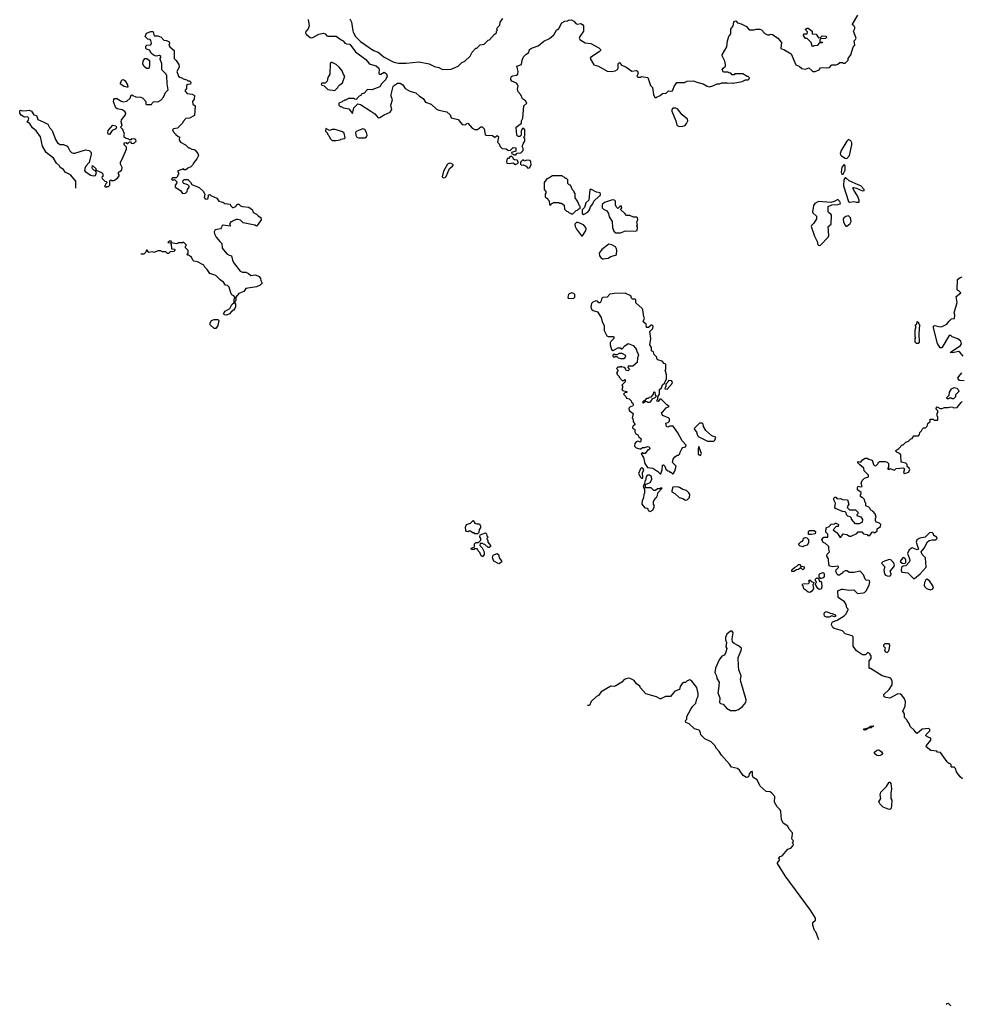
# Model space of a CAD drawing. Extents: x 1861455 to 2058065, y 200073 to 437907.
# Tile 2 of 256: x 1932978 to 1943665, y 236258 to 247434. Entities that reach past the tile are written whole.
import ezdxf

# ---------------------------------------------------------------- set-up
doc = ezdxf.new("R2010")
doc.units = 0

msp = doc.modelspace()

# ---------------------------------------------------------------- linework, layer by layer
at = {"layer": '0CON05XD'}
for points in [[(1936724, 247445), (1936742, 247405), (1936757, 247307), (1936761, 247291), (1936789, 247245), (1936845, 247188), (1936995, 247086), (1937045, 247066), (1937115, 247008), (1937225, 246952), (1937278, 246942), (1937365, 246941), (1937506, 246956), (1937625, 246934), (1937685, 246903), (1937735, 246892), (1937775, 246869)], [(1937775, 246869), (1937875, 246874), (1937955, 246908), (1937995, 246947), (1938028, 246965), (1938089, 247021), (1938114, 247066), (1938155, 247110), (1938165, 247110), (1938205, 247150), (1938250, 247155), (1938295, 247200), (1938310, 247205), (1938365, 247270), (1938390, 247285), (1938390, 247305), (1938400, 247315), (1938390, 247325), (1938398, 247332), (1938400, 247345), (1938427, 247373), (1938430, 247405), (1938461, 247449)], [(1940035, 246790), (1940108, 246778), (1940138, 246688), (1940160, 246665), (1940170, 246585), (1940185, 246550), (1940205, 246550), (1940212, 246558), (1940248, 246572), (1940275, 246598), (1940315, 246600), (1940343, 246627), (1940375, 246622), (1940385, 246628), (1940396, 246644), (1940404, 246676), (1940435, 246720), (1940523, 246723), (1940554, 246736), (1940625, 246742), (1940664, 246724), (1940736, 246706), (1940779, 246679), (1940805, 246673), (1940846, 246684), (1940893, 246707), (1940922, 246708), (1940945, 246718), (1941005, 246718), (1941015, 246712), (1941065, 246718), (1941075, 246712), (1941177, 246733), (1941215, 246750), (1941245, 246750), (1941258, 246762), (1941260, 246775), (1941245, 246790), (1941235, 246790), (1941185, 246820), (1941095, 246820), (1941085, 246810), (1941065, 246810), (1941048, 246828), (1941025, 246830), (1941015, 246840), (1940965, 246840), (1940952, 246865), (1940960, 246885), (1940990, 246905), (1940990, 246925), (1940979, 246965), (1940954, 247015), (1940951, 247035), (1941002, 247125), (1941010, 247195), (1941027, 247243), (1941050, 247275), (1941050, 247325), (1941077, 247363), (1941083, 247407), (1941092, 247418), (1941105, 247420), (1941125, 247400), (1941167, 247387), (1941225, 247358), (1941258, 247318), (1941315, 247318), (1941335, 247328), (1941377, 247327), (1941395, 247320), (1941436, 247276), (1941465, 247262), (1941485, 247262), (1941495, 247268), (1941520, 247265), (1941583, 247225), (1941623, 247175), (1941615, 247110), (1941622, 247102), (1941650, 247095), (1941732, 247045), (1941785, 246920), (1941825, 246908), (1941855, 246880), (1941895, 246872), (1941935, 246888), (1941970, 246855), (1941985, 246848), (1942005, 246848), (1942050, 246865), (1942068, 246892), (1942135, 246888), (1942167, 246893), (1942195, 246920), (1942245, 246920), (1942265, 246930), (1942285, 246950), (1942315, 246950), (1942325, 246940), (1942345, 246940), (1942380, 246975), (1942380, 246995), (1942410, 247035), (1942438, 247122), (1942458, 247145), (1942450, 247195), (1942465, 247210), (1942470, 247225), (1942440, 247305), (1942458, 247335), (1942458, 247345), (1942445, 247370), (1942430, 247375), (1942430, 247385), (1942490, 247485)], [(1936252, 247435), (1936263, 247365), (1936251, 247329), (1936225, 247300), (1936220, 247285), (1936228, 247268), (1936275, 247232), (1936285, 247228), (1936305, 247232), (1936372, 247268), (1936425, 247281), (1936445, 247274), (1936462, 247252), (1936475, 247248), (1936569, 247249), (1936625, 247206), (1936649, 247195), (1936669, 247169), (1936685, 247161), (1936725, 247156), (1936790, 247070), (1936905, 246984), (1936941, 246941), (1936955, 246930), (1937025, 246910), (1937053, 246885), (1937058, 246875), (1937053, 246825), (1937062, 246815), (1937078, 246815), (1937115, 246839), (1937141, 246821), (1937149, 246795), (1937128, 246752), (1937083, 246707), (1937065, 246673), (1936975, 246638), (1936925, 246640), (1936888, 246602), (1936852, 246588), (1936848, 246572), (1936832, 246568), (1936795, 246530), (1936782, 246532), (1936775, 246540), (1936705, 246540), (1936698, 246532), (1936685, 246530), (1936678, 246522), (1936665, 246520), (1936658, 246512), (1936645, 246510), (1936638, 246502), (1936600, 246485), (1936600, 246465), (1936615, 246450), (1936625, 246450), (1936653, 246433), (1936715, 246422), (1936755, 246370), (1936770, 246435), (1936815, 246478), (1936845, 246470), (1936964, 246394), (1937008, 246365), (1937045, 246322), (1937065, 246323), (1937115, 246356), (1937182, 246385), (1937200, 246415), (1937191, 246465), (1937208, 246525), (1937193, 246565), (1937194, 246584), (1937218, 246675), (1937222, 246685), (1937265, 246714), (1937295, 246714), (1937326, 246696), (1937353, 246655), (1937405, 246621), (1937475, 246604), (1937515, 246567), (1937555, 246541), (1937585, 246499), (1937647, 246477), (1937709, 246419), (1937735, 246408), (1937825, 246387), (1937862, 246355), (1937875, 246320), (1937955, 246302), (1938000, 246245), (1938038, 246242), (1938053, 246257), (1938065, 246258), (1938112, 246202), (1938145, 246188), (1938172, 246188), (1938213, 246217), (1938227, 246217), (1938248, 246195), (1938262, 246132), (1938272, 246122), (1938345, 246120), (1938365, 246102), (1938377, 246103), (1938398, 246118), (1938410, 246105), (1938400, 246045), (1938420, 246025), (1938422, 246012), (1938428, 246008), (1938430, 245995), (1938453, 245973), (1938497, 245967), (1938525, 245950), (1938548, 245952), (1938578, 245982), (1938608, 245978), (1938608, 245942), (1938560, 245925), (1938562, 245912), (1938578, 245908), (1938585, 245900), (1938608, 245902), (1938625, 245920), (1938667, 245923), (1938692, 245948), (1938692, 245972), (1938682, 245995), (1938690, 246025), (1938710, 246055), (1938710, 246085), (1938700, 246095), (1938702, 246108), (1938710, 246115), (1938710, 246185), (1938698, 246198), (1938685, 246200), (1938668, 246172), (1938668, 246122), (1938655, 246110), (1938635, 246110), (1938620, 246125), (1938612, 246215), (1938672, 246258), (1938673, 246285), (1938688, 246315), (1938700, 246455), (1938733, 246485), (1938717, 246515), (1938683, 246535), (1938665, 246580), (1938636, 246616), (1938626, 246645), (1938634, 246684), (1938629, 246699), (1938615, 246713), (1938565, 246737), (1938553, 246755), (1938553, 246775), (1938561, 246789), (1938573, 246797), (1938615, 246803), (1938631, 246815), (1938635, 246845), (1938621, 246905), (1938674, 246925), (1938679, 246975), (1938697, 247013), (1938725, 247043), (1938757, 247063), (1938764, 247096), (1938785, 247111), (1938862, 247138), (1938925, 247190), (1938991, 247219), (1939038, 247262), (1939072, 247315), (1939098, 247335), (1939131, 247399), (1939163, 247417), (1939195, 247420), (1939205, 247430), (1939242, 247432), (1939265, 247418), (1939290, 247390), (1939305, 247384), (1939345, 247391), (1939365, 247380), (1939376, 247366), (1939377, 247305), (1939334, 247245), (1939329, 247225), (1939335, 247208), (1939395, 247172), (1939460, 247165), (1939550, 247115), (1939570, 247095), (1939570, 247085), (1939555, 247068), (1939456, 247004), (1939454, 246995), (1939495, 246923), (1939545, 246906), (1939645, 246851), (1939695, 246846), (1939736, 246854), (1939763, 246867), (1939770, 246885), (1939770, 246935), (1939785, 246947), (1939807, 246917), (1939858, 246898), (1939925, 246850), (1939975, 246858), (1939989, 246849), (1939998, 246825), (1939982, 246795), (1939993, 246783), (1940025, 246780), (1940035, 246790)], [(1941985, 247130), (1941972, 247132), (1941960, 247175), (1941915, 247220), (1941895, 247220), (1941872, 247255), (1941878, 247272), (1941917, 247273), (1941920, 247295), (1941900, 247315), (1941898, 247325), (1941915, 247338), (1941927, 247337), (1941970, 247305), (1941972, 247272), (1942018, 247268), (1942045, 247230), (1942068, 247232), (1942085, 247250), (1942127, 247247), (1942140, 247235), (1942125, 247222), (1942072, 247218), (1942060, 247205), (1942060, 247185), (1942085, 247180), (1942088, 247172), (1942055, 247170), (1942028, 247142), (1941993, 247137), (1941985, 247130)], [(1933616, 245522), (1933615, 245600), (1933555, 245672), (1933495, 245703), (1933473, 245733), (1933437, 245757), (1933428, 245775), (1933396, 245806), (1933363, 245863), (1933277, 245925), (1933238, 245998), (1933214, 246104), (1933163, 246173), (1933122, 246205), (1933089, 246259), (1933062, 246272), (1933077, 246293), (1933080, 246315), (1933065, 246330), (1933035, 246328), (1933025, 246332), (1932995, 246352), (1932980, 246375), (1932978, 246395), (1932983, 246407), (1933015, 246398), (1933057, 246403), (1933085, 246407), (1933110, 246395), (1933138, 246355), (1933170, 246345), (1933185, 246300), (1933252, 246272), (1933295, 246248), (1933315, 246212), (1933347, 246175), (1933382, 246075), (1933407, 246037), (1933435, 246018), (1933475, 246018), (1933515, 245998), (1933528, 245985), (1933547, 245945), (1933565, 245926), (1933585, 245919), (1933605, 245920), (1933725, 245958), (1933765, 245950), (1933778, 245938), (1933787, 245927), (1933787, 245907), (1933767, 245813), (1933729, 245771), (1933716, 245745), (1933712, 245722), (1933721, 245711), (1933785, 245671), (1933815, 245661), (1933838, 245665), (1933848, 245698), (1933838, 245718), (1933820, 245725), (1933805, 245740), (1933800, 245755), (1933805, 245780), (1933840, 245745), (1933842, 245732), (1933852, 245722), (1933905, 245700), (1933920, 245685), (1933920, 245655), (1933910, 245645), (1933912, 245632), (1933942, 245602), (1933958, 245598), (1933970, 245585), (1933952, 245568), (1933948, 245552), (1933940, 245545), (1933955, 245530), (1933965, 245540), (1933985, 245540), (1934000, 245555), (1934000, 245605), (1934012, 245618), (1934025, 245610), (1934045, 245610), (1934086, 245634), (1934105, 245660), (1934108, 245675), (1934100, 245685), (1934100, 245705), (1934115, 245710), (1934135, 245730), (1934142, 245755), (1934123, 245793), (1934122, 245815), (1934153, 245877), (1934190, 245965), (1934188, 245988), (1934162, 246015), (1934164, 246036), (1934185, 246040), (1934195, 246030), (1934205, 246030), (1934222, 246048), (1934235, 246050), (1934242, 246032), (1934265, 246030), (1934280, 246035), (1934300, 246055), (1934295, 246070), (1934285, 246078), (1934245, 246080), (1934238, 246072), (1934225, 246070), (1934218, 246078), (1934178, 246088), (1934165, 246100), (1934162, 246125), (1934168, 246135), (1934148, 246188), (1934122, 246215), (1934140, 246235), (1934130, 246275), (1934133, 246297), (1934178, 246355), (1934181, 246375), (1934171, 246391), (1934141, 246411), (1934083, 246423), (1934070, 246435), (1934043, 246503), (1934045, 246530), (1934055, 246540), (1934085, 246540), (1934123, 246513), (1934153, 246503), (1934192, 246508), (1934230, 246545), (1934242, 246578), (1934255, 246580), (1934262, 246572), (1934295, 246560), (1934353, 246553), (1934375, 246542), (1934410, 246505), (1934410, 246475), (1934415, 246470), (1934475, 246470), (1934482, 246488), (1934498, 246502), (1934515, 246507), (1934545, 246502), (1934579, 246521), (1934608, 246555), (1934634, 246606), (1934662, 246638), (1934651, 246705), (1934647, 246797), (1934640, 246815), (1934590, 246865), (1934590, 246935), (1934570, 246985), (1934570, 246995), (1934580, 247005), (1934578, 247018), (1934565, 247028), (1934525, 247022), (1934495, 247032), (1934468, 247055), (1934449, 247089), (1934418, 247098), (1934408, 247108), (1934408, 247132), (1934420, 247145), (1934465, 247150), (1934472, 247168), (1934467, 247197), (1934458, 247208), (1934430, 247215), (1934403, 247245), (1934417, 247283), (1934465, 247302), (1934485, 247302), (1934492, 247295), (1934502, 247252), (1934545, 247252), (1934584, 247234), (1934615, 247202), (1934645, 247198), (1934673, 247183), (1934678, 247165), (1934670, 247145), (1934680, 247125), (1934730, 247085), (1934732, 246992), (1934755, 246970), (1934782, 246925), (1934786, 246894), (1934762, 246845), (1934780, 246795), (1934795, 246780), (1934825, 246770), (1934832, 246762), (1934875, 246750), (1934885, 246740), (1934905, 246740), (1934920, 246725), (1934918, 246702), (1934885, 246700), (1934872, 246688), (1934870, 246655), (1934850, 246625), (1934878, 246598), (1934935, 246590), (1934960, 246575), (1934957, 246533), (1934938, 246505), (1934942, 246475), (1934970, 246455), (1934960, 246345), (1934905, 246318), (1934865, 246312), (1934832, 246278), (1934825, 246260), (1934768, 246202), (1934723, 246197), (1934712, 246185), (1934720, 246165), (1934751, 246131), (1934775, 246110), (1934790, 246105), (1934788, 246065), (1934804, 246044), (1934860, 246015), (1934895, 245980), (1934905, 245980), (1934933, 245963), (1934955, 245962), (1934970, 245955), (1935000, 245915), (1935007, 245893), (1934988, 245855), (1934945, 245800), (1934942, 245788), (1934920, 245765), (1934885, 245750), (1934865, 245730), (1934845, 245730), (1934835, 245740), (1934775, 245720), (1934770, 245715), (1934780, 245695), (1934780, 245675), (1934770, 245665), (1934770, 245655), (1934755, 245640), (1934712, 245638), (1934700, 245625), (1934708, 245618), (1934715, 245610), (1934722, 245618), (1934735, 245620), (1934760, 245595), (1934758, 245575), (1934743, 245557), (1934742, 245535), (1934802, 245495), (1934825, 245460), (1934860, 245465), (1934877, 245483), (1934883, 245507), (1934900, 245535), (1934900, 245545), (1934885, 245560), (1934840, 245575), (1934833, 245583), (1934830, 245605), (1934845, 245620), (1934885, 245620), (1934915, 245590), (1934930, 245565), (1935015, 245530), (1935059, 245489), (1935080, 245455), (1935072, 245415), (1935082, 245402), (1935102, 245398), (1935116, 245404), (1935120, 245445), (1935135, 245450), (1935145, 245440), (1935215, 245408), (1935236, 245376), (1935284, 245364), (1935305, 245348), (1935365, 245340), (1935370, 245325), (1935393, 245303), (1935405, 245302), (1935430, 245315), (1935445, 245340), (1935465, 245340), (1935482, 245322), (1935508, 245312), (1935577, 245307), (1935620, 245275), (1935623, 245253), (1935635, 245240), (1935665, 245228), (1935685, 245208), (1935715, 245190), (1935718, 245162), (1935686, 245114), (1935665, 245092), (1935645, 245102), (1935515, 245130), (1935485, 245158), (1935455, 245168), (1935433, 245167), (1935392, 245148), (1935385, 245140), (1935375, 245140), (1935360, 245115), (1935368, 245105), (1935365, 245092), (1935285, 245103), (1935274, 245096), (1935265, 245070), (1935255, 245060), (1935195, 245048), (1935184, 245026), (1935188, 245005), (1935208, 244965), (1935250, 244915), (1935270, 244895), (1935275, 244840), (1935330, 244775), (1935355, 244760), (1935380, 244755), (1935393, 244703), (1935405, 244680), (1935481, 244581), (1935508, 244568), (1935545, 244568), (1935575, 244552), (1935601, 244531), (1935655, 244538), (1935695, 244518), (1935712, 244495), (1935713, 244473), (1935730, 244445), (1935705, 244422), (1935665, 244402), (1935545, 244382), (1935521, 244349), (1935465, 244328), (1935430, 244285), (1935430, 244245), (1935420, 244235), (1935420, 244215), (1935428, 244205), (1935428, 244175), (1935420, 244155), (1935405, 244138), (1935384, 244126), (1935358, 244095), (1935325, 244082), (1935303, 244083), (1935290, 244095), (1935308, 244125), (1935363, 244157), (1935385, 244200), (1935410, 244225), (1935410, 244265), (1935420, 244275), (1935420, 244285), (1935409, 244299), (1935385, 244312), (1935372, 244332), (1935355, 244400), (1935337, 244417), (1935315, 244422), (1935292, 244455), (1935251, 244481), (1935205, 244530), (1935134, 244554), (1935105, 244600), (1935077, 244627), (1935066, 244646), (1934997, 244687), (1934953, 244693), (1934943, 244703), (1934929, 244739), (1934895, 244760), (1934882, 244762), (1934880, 244775), (1934890, 244785), (1934890, 244815), (1934860, 244845), (1934860, 244865), (1934870, 244875), (1934838, 244908), (1934825, 244900), (1934775, 244900), (1934767, 244893), (1934755, 244890), (1934705, 244900), (1934695, 244920), (1934675, 244920), (1934660, 244905), (1934685, 244900), (1934698, 244888), (1934702, 244832), (1934735, 244830), (1934740, 244825), (1934740, 244815), (1934727, 244803), (1934685, 244800), (1934665, 244780), (1934655, 244780), (1934635, 244800), (1934598, 244798), (1934575, 244810), (1934545, 244810), (1934505, 244792), (1934485, 244798), (1934445, 244792), (1934430, 244805), (1934425, 244820), (1934415, 244820), (1934410, 244795), (1934387, 244773), (1934352, 244773)], [(1934445, 246880), (1934415, 246880), (1934391, 246901), (1934375, 246930), (1934377, 246965), (1934398, 246992), (1934422, 246992), (1934452, 246972), (1934452, 246915), (1934445, 246880)], [(1936555, 246630), (1936590, 246665), (1936595, 246680), (1936610, 246695), (1936643, 246717), (1936668, 246795), (1936652, 246812), (1936637, 246855), (1936605, 246894), (1936570, 246925), (1936525, 246950), (1936515, 246950), (1936502, 246938), (1936496, 246815), (1936475, 246778), (1936469, 246735), (1936445, 246713), (1936408, 246712), (1936400, 246705), (1936405, 246692), (1936433, 246683), (1936473, 246643), (1936555, 246630)], [(1934195, 246668), (1934165, 246677), (1934122, 246702), (1934120, 246715), (1934135, 246750), (1934155, 246754), (1934175, 246740), (1934201, 246695), (1934205, 246670), (1934195, 246668)], [(1940462, 246222), (1940505, 246224), (1940530, 246235), (1940546, 246254), (1940560, 246285), (1940557, 246305), (1940496, 246356), (1940445, 246424), (1940425, 246430), (1940391, 246429), (1940380, 246415), (1940380, 246395), (1940426, 246285), (1940436, 246236), (1940462, 246222)], [(1933995, 246130), (1933985, 246130), (1933978, 246145), (1933982, 246175), (1934035, 246237), (1934069, 246229), (1934078, 246215), (1934067, 246195), (1934028, 246175), (1933995, 246130)], [(1936565, 246062), (1936615, 246070), (1936623, 246077), (1936660, 246085), (1936670, 246095), (1936660, 246145), (1936642, 246162), (1936557, 246187), (1936525, 246188), (1936495, 246178), (1936452, 246198), (1936448, 246168), (1936470, 246145), (1936470, 246135), (1936485, 246120), (1936502, 246085), (1936525, 246062), (1936565, 246062)], [(1936895, 246093), (1936914, 246105), (1936920, 246125), (1936913, 246155), (1936895, 246188), (1936873, 246197), (1936803, 246167), (1936790, 246155), (1936793, 246123), (1936805, 246100), (1936824, 246094), (1936895, 246093)], [(1942365, 245860), (1942397, 245893), (1942422, 246015), (1942422, 246035), (1942409, 246059), (1942385, 246073), (1942364, 246055), (1942302, 245948), (1942291, 245915), (1942292, 245902), (1942305, 245887), (1942345, 245862), (1942365, 245860)], [(1938605, 245792), (1938628, 245802), (1938640, 245815), (1938625, 245840), (1938592, 245842), (1938582, 245852), (1938578, 245868), (1938565, 245880), (1938545, 245880), (1938525, 245860), (1938512, 245858), (1938503, 245823), (1938507, 245807), (1938535, 245800), (1938575, 245810), (1938605, 245792)], [(1937785, 245638), (1937805, 245642), (1937818, 245655), (1937854, 245746), (1937889, 245771), (1937900, 245785), (1937875, 245803), (1937855, 245806), (1937834, 245796), (1937788, 245715), (1937771, 245651), (1937785, 245638)], [(1938745, 245750), (1938765, 245751), (1938781, 245785), (1938778, 245818), (1938770, 245835), (1938735, 245840), (1938705, 245830), (1938698, 245838), (1938685, 245840), (1938662, 245818), (1938660, 245795), (1938672, 245782), (1938697, 245787), (1938725, 245773), (1938745, 245750)], [(1942325, 245680), (1942347, 245727), (1942348, 245775), (1942335, 245790), (1942308, 245762), (1942300, 245705), (1942305, 245690), (1942315, 245680), (1942325, 245680)], [(1939255, 245230), (1939292, 245268), (1939308, 245272), (1939322, 245288), (1939338, 245292), (1939340, 245315), (1939332, 245322), (1939310, 245375), (1939283, 245413), (1939282, 245462), (1939270, 245475), (1939270, 245485), (1939252, 245502), (1939230, 245555), (1939215, 245560), (1939200, 245575), (1939200, 245615), (1939185, 245630), (1939172, 245632), (1939158, 245648), (1939145, 245650), (1939135, 245660), (1939105, 245662), (1939025, 245660), (1938975, 245630), (1938962, 245628), (1938930, 245585), (1938930, 245505), (1938950, 245485), (1938950, 245465), (1938940, 245455), (1938940, 245425), (1938955, 245410), (1938968, 245408), (1938970, 245395), (1938988, 245378), (1938992, 245332), (1939008, 245332), (1939012, 245348), (1939028, 245352), (1939035, 245360), (1939095, 245360), (1939105, 245350), (1939125, 245350), (1939158, 245328), (1939160, 245285), (1939182, 245262), (1939198, 245258), (1939212, 245242), (1939228, 245238), (1939235, 245230), (1939255, 245230)], [(1942505, 245362), (1942506, 245385), (1942488, 245435), (1942445, 245498), (1942433, 245527), (1942445, 245530), (1942475, 245522), (1942542, 245492), (1942562, 245495), (1942561, 245505), (1942525, 245550), (1942495, 245558), (1942390, 245605), (1942355, 245640), (1942345, 245640), (1942333, 245615), (1942328, 245548), (1942385, 245370), (1942395, 245362), (1942445, 245372), (1942475, 245363), (1942505, 245362)], [(1939375, 245222), (1939425, 245248), (1939443, 245275), (1939455, 245310), (1939482, 245345), (1939494, 245376), (1939555, 245430), (1939567, 245433), (1939570, 245455), (1939565, 245470), (1939525, 245478), (1939467, 245507), (1939450, 245505), (1939437, 245385), (1939402, 245355), (1939387, 245303), (1939360, 245275), (1939360, 245235), (1939375, 245222)], [(1939795, 245014), (1939855, 245039), (1939965, 245033), (1939985, 245040), (1939988, 245075), (1939982, 245095), (1939988, 245105), (1939982, 245135), (1939992, 245168), (1939990, 245185), (1939982, 245192), (1939944, 245194), (1939902, 245212), (1939865, 245210), (1939846, 245236), (1939800, 245275), (1939802, 245288), (1939810, 245295), (1939805, 245320), (1939792, 245318), (1939765, 245290), (1939750, 245305), (1939748, 245318), (1939740, 245325), (1939740, 245375), (1939727, 245387), (1939705, 245390), (1939615, 245360), (1939590, 245335), (1939588, 245298), (1939603, 245283), (1939643, 245263), (1939662, 245235), (1939667, 245195), (1939702, 245145), (1939706, 245075), (1939720, 245035), (1939745, 245016), (1939795, 245014)], [(1942051, 244871), (1942065, 244873), (1942154, 244966), (1942160, 244985), (1942153, 245087), (1942186, 245114), (1942190, 245215), (1942185, 245228), (1942158, 245245), (1942154, 245254), (1942153, 245315), (1942195, 245331), (1942264, 245336), (1942290, 245345), (1942292, 245355), (1942285, 245370), (1942262, 245392), (1942220, 245370), (1942185, 245360), (1942045, 245369), (1942002, 245348), (1941988, 245325), (1941974, 245254), (1941981, 245241), (1942020, 245205), (1942020, 245175), (1941991, 245125), (1941965, 245100), (1941962, 245085), (1941997, 244977), (1942028, 244915), (1942035, 244880), (1942051, 244871)], [(1942365, 245092), (1942405, 245122), (1942413, 245145), (1942407, 245185), (1942385, 245208), (1942355, 245202), (1942332, 245185), (1942324, 245166), (1942328, 245138), (1942344, 245104), (1942355, 245092), (1942365, 245092)], [(1939365, 244982), (1939398, 245035), (1939405, 245055), (1939402, 245075), (1939375, 245106), (1939315, 245132), (1939298, 245132), (1939280, 245115), (1939282, 245085), (1939298, 245055), (1939342, 244995), (1939355, 244982), (1939365, 244982)], [(1939605, 244718), (1939625, 244723), (1939655, 244729), (1939685, 244747), (1939753, 244767), (1939756, 244816), (1939752, 244835), (1939738, 244855), (1939698, 244878), (1939664, 244886), (1939584, 244826), (1939556, 244784), (1939559, 244755), (1939574, 244734), (1939591, 244721), (1939605, 244718)], [(1943684, 243615), (1943649, 243659), (1943635, 243668), (1943564, 243654), (1943540, 243655), (1943654, 243735), (1943666, 243755), (1943661, 243785), (1943625, 243810), (1943560, 243835), (1943545, 243850), (1943525, 243850), (1943445, 243710), (1943425, 243710), (1943395, 243760), (1943350, 243935), (1943350, 243955), (1943365, 243962), (1943425, 243948), (1943449, 243951), (1943502, 243978), (1943525, 244012), (1943555, 244040), (1943588, 244042), (1943590, 244085), (1943582, 244105), (1943619, 244225), (1943608, 244292), (1943660, 244335), (1943638, 244358), (1943625, 244360), (1943618, 244368), (1943622, 244485), (1943652, 244508), (1943675, 244517)], [(1939245, 244268), (1939265, 244272), (1939280, 244285), (1939280, 244315), (1939268, 244328), (1939245, 244332), (1939215, 244323), (1939207, 244315), (1939198, 244285), (1939202, 244272), (1939245, 244268)], [(1940395, 242280), (1940415, 242310), (1940430, 242365), (1940388, 242408), (1940393, 242445), (1940415, 242472), (1940445, 242490), (1940455, 242490), (1940470, 242505), (1940472, 242525), (1940491, 242565), (1940505, 242578), (1940536, 242584), (1940540, 242605), (1940498, 242655), (1940448, 242745), (1940395, 242820), (1940355, 242820), (1940335, 242810), (1940320, 242815), (1940310, 242855), (1940338, 242862), (1940352, 242878), (1940352, 242902), (1940340, 242915), (1940272, 242942), (1940260, 242975), (1940278, 242982), (1940315, 243030), (1940347, 243045), (1940322, 243062), (1940257, 243127), (1940242, 243128), (1940225, 243100), (1940210, 243105), (1940212, 243118), (1940220, 243125), (1940220, 243155), (1940240, 243185), (1940240, 243235), (1940260, 243255), (1940275, 243290), (1940298, 243312), (1940302, 243328), (1940320, 243355), (1940320, 243405), (1940302, 243455), (1940310, 243465), (1940310, 243525), (1940292, 243532), (1940268, 243558), (1940220, 243575), (1940210, 243585), (1940210, 243605), (1940180, 243635), (1940170, 243665), (1940150, 243675), (1940148, 243715), (1940128, 243745), (1940140, 243815), (1940130, 243895), (1940165, 243930), (1940167, 243955), (1940155, 243967), (1940145, 243968), (1940115, 243942), (1940092, 243942), (1940087, 243977), (1940052, 244005), (1940068, 244045), (1940062, 244062), (1940051, 244141), (1940042, 244155), (1939972, 244222), (1939970, 244255), (1939962, 244262), (1939933, 244263), (1939923, 244273), (1939915, 244298), (1939849, 244329), (1939727, 244327), (1939675, 244318), (1939647, 244283), (1939595, 244280), (1939580, 244265), (1939577, 244243), (1939565, 244220), (1939552, 244222), (1939535, 244240), (1939515, 244242), (1939482, 244228), (1939466, 244214), (1939458, 244175), (1939469, 244149), (1939485, 244132), (1939535, 244120), (1939578, 244055), (1939588, 244005), (1939612, 243962), (1939610, 243905), (1939642, 243845), (1939655, 243840), (1939715, 243840), (1939720, 243835), (1939720, 243815), (1939685, 243780), (1939678, 243765), (1939678, 243745), (1939695, 243690), (1939715, 243680), (1939765, 243710), (1939795, 243710), (1939805, 243700), (1939815, 243700), (1939847, 243733), (1939885, 243758), (1939940, 243735), (1939968, 243705), (1939980, 243685), (1939982, 243665), (1939995, 243650), (1940002, 243625), (1939990, 243595), (1939987, 243543), (1939935, 243500), (1939885, 243500), (1939880, 243485), (1939900, 243465), (1939885, 243450), (1939862, 243452), (1939858, 243468), (1939848, 243478), (1939837, 243487), (1939812, 243492), (1939805, 243500), (1939795, 243490), (1939765, 243490), (1939750, 243475), (1939770, 243455), (1939750, 243425), (1939758, 243418), (1939760, 243405), (1939780, 243385), (1939780, 243375), (1939815, 243340), (1939835, 243340), (1939845, 243350), (1939850, 243345), (1939848, 243322), (1939830, 243305), (1939810, 243285), (1939820, 243275), (1939820, 243255), (1939812, 243245), (1939820, 243225), (1939870, 243215), (1939868, 243202), (1939845, 243200), (1939830, 243185), (1939858, 243158), (1939865, 243140), (1939895, 243130), (1939918, 243108), (1939922, 243092), (1939935, 243080), (1939940, 243065), (1939935, 243050), (1939903, 243037), (1939892, 243025), (1939895, 243000), (1939940, 242965), (1939930, 242915), (1939937, 242907), (1939940, 242875), (1939960, 242845), (1939960, 242835), (1939935, 242820), (1939933, 242803), (1939945, 242790), (1939958, 242788), (1939960, 242755), (1939972, 242735), (1939993, 242723), (1940005, 242700), (1940030, 242675), (1940025, 242640), (1939995, 242649), (1939975, 242641), (1939960, 242625), (1939956, 242595), (1939975, 242573), (1940015, 242562), (1940027, 242563), (1940045, 242578), (1940072, 242578), (1940105, 242590), (1940120, 242585), (1940128, 242562), (1940118, 242552), (1940105, 242550), (1940075, 242510), (1940055, 242510), (1940045, 242520), (1940030, 242505), (1940058, 242465), (1940073, 242395), (1940102, 242352), (1940162, 242342), (1940220, 242305), (1940245, 242280), (1940255, 242280), (1940268, 242325), (1940273, 242377), (1940285, 242380), (1940300, 242365), (1940312, 242332), (1940332, 242312), (1940348, 242308), (1940355, 242300), (1940368, 242298), (1940385, 242280), (1940395, 242280)], [(1935205, 243930), (1935185, 243930), (1935141, 243971), (1935140, 243995), (1935155, 244020), (1935185, 244030), (1935225, 244030), (1935238, 244018), (1935226, 243964), (1935205, 243930)], [(1943175, 243760), (1943155, 243760), (1943140, 243775), (1943140, 243815), (1943148, 243825), (1943142, 243835), (1943140, 243915), (1943150, 243935), (1943150, 243955), (1943140, 243965), (1943158, 243982), (1943165, 244010), (1943178, 243998), (1943180, 243985), (1943190, 243975), (1943182, 243865), (1943188, 243775), (1943175, 243760)], [(1939795, 243587), (1939835, 243590), (1939849, 243601), (1939857, 243617), (1939848, 243628), (1939815, 243647), (1939783, 243647), (1939755, 243630), (1939735, 243630), (1939725, 243640), (1939710, 243625), (1939710, 243615), (1939725, 243600), (1939735, 243610), (1939755, 243610), (1939770, 243595), (1939795, 243587)], [(1943696, 243336), (1943645, 243340), (1943627, 243365), (1943635, 243383), (1943672, 243425)], [(1940325, 243240), (1940382, 243305), (1940385, 243320), (1940374, 243334), (1940343, 243337), (1940335, 243320), (1940312, 243298), (1940310, 243265), (1940302, 243258), (1940300, 243245), (1940325, 243240)], [(1940055, 243080), (1940050, 243095), (1940065, 243110), (1940078, 243112), (1940095, 243140), (1940115, 243140), (1940125, 243150), (1940148, 243152), (1940170, 243185), (1940175, 243210), (1940188, 243208), (1940190, 243175), (1940200, 243165), (1940198, 243152), (1940188, 243142), (1940152, 243128), (1940150, 243115), (1940125, 243090), (1940105, 243090), (1940098, 243098), (1940085, 243100), (1940055, 243080)], [(1943575, 243130), (1943562, 243132), (1943555, 243140), (1943525, 243140), (1943518, 243132), (1943505, 243130), (1943500, 243145), (1943528, 243172), (1943532, 243205), (1943554, 243246), (1943585, 243258), (1943615, 243250), (1943630, 243235), (1943638, 243215), (1943600, 243175), (1943598, 243152), (1943575, 243130)], [(1943679, 238819), (1943651, 238841), (1943610, 238895), (1943600, 238935), (1943585, 238950), (1943555, 238950), (1943550, 238955), (1943550, 238975), (1943535, 238990), (1943522, 238992), (1943505, 239010), (1943430, 239115), (1943395, 239120), (1943385, 239130), (1943318, 239138), (1943265, 239180), (1943268, 239195), (1943320, 239255), (1943318, 239278), (1943295, 239288), (1943263, 239305), (1943270, 239325), (1943306, 239364), (1943306, 239376), (1943295, 239389), (1943220, 239380), (1943165, 239332), (1943151, 239341), (1943129, 239369), (1943085, 239410), (1943072, 239445), (1943050, 239475), (1943048, 239488), (1943020, 239515), (1943020, 239555), (1943000, 239585), (1943027, 239643), (1943032, 239695), (1943020, 239725), (1942988, 239768), (1942975, 239777), (1942945, 239783), (1942855, 239734), (1942809, 239739), (1942790, 239750), (1942787, 239775), (1942845, 239833), (1942878, 239885), (1942878, 239925), (1942865, 239960), (1942765, 239986), (1942635, 240070), (1942625, 240070), (1942620, 240075), (1942620, 240155), (1942640, 240185), (1942640, 240215), (1942632, 240222), (1942630, 240235), (1942605, 240252), (1942576, 240224), (1942545, 240224), (1942475, 240271), (1942438, 240325), (1942438, 240428), (1942425, 240442), (1942345, 240462), (1942315, 240499), (1942222, 240522), (1942206, 240536), (1942192, 240565), (1942194, 240585), (1942202, 240598), (1942255, 240618), (1942334, 240666), (1942355, 240688), (1942380, 240735), (1942380, 240745), (1942365, 240760), (1942358, 240795), (1942340, 240825), (1942268, 240875), (1942265, 240950), (1942305, 240972), (1942325, 240972), (1942385, 240960), (1942445, 240962), (1942485, 240920), (1942552, 240928), (1942567, 240933), (1942585, 240950), (1942617, 241015), (1942627, 241055), (1942617, 241067), (1942585, 241073), (1942572, 241082), (1942554, 241134), (1942515, 241173), (1942445, 241160), (1942395, 241160), (1942365, 241180), (1942345, 241180), (1942320, 241165), (1942318, 241152), (1942300, 241145), (1942282, 241128), (1942268, 241128), (1942250, 241145), (1942242, 241175), (1942245, 241190), (1942270, 241215), (1942270, 241225), (1942265, 241230), (1942205, 241222), (1942172, 241232), (1942160, 241245), (1942158, 241315), (1942140, 241345), (1942142, 241368), (1942170, 241395), (1942160, 241425), (1942160, 241455), (1942125, 241490), (1942095, 241500), (1942080, 241535), (1942105, 241560), (1942148, 241562), (1942148, 241595), (1942128, 241618), (1942130, 241665), (1942165, 241680), (1942180, 241695), (1942182, 241708), (1942225, 241710), (1942235, 241720), (1942245, 241720), (1942270, 241705), (1942268, 241682), (1942245, 241680), (1942210, 241645), (1942233, 241623), (1942255, 241610), (1942285, 241560), (1942298, 241562), (1942322, 241598), (1942365, 241590), (1942395, 241572), (1942415, 241570), (1942477, 241603), (1942495, 241620), (1942515, 241622), (1942535, 241620), (1942555, 241600), (1942595, 241590), (1942605, 241580), (1942625, 241580), (1942652, 241618), (1942665, 241620), (1942675, 241610), (1942688, 241612), (1942708, 241632), (1942710, 241655), (1942748, 241682), (1942750, 241705), (1942735, 241720), (1942702, 241732), (1942690, 241745), (1942690, 241775), (1942698, 241785), (1942687, 241827), (1942660, 241855), (1942635, 241870), (1942630, 241885), (1942615, 241900), (1942580, 241915), (1942580, 241945), (1942573, 241953), (1942567, 241987), (1942545, 242010), (1942535, 242010), (1942522, 242022), (1942520, 242045), (1942527, 242053), (1942527, 242067), (1942488, 242098), (1942488, 242125), (1942495, 242138), (1942525, 242130), (1942540, 242135), (1942528, 242175), (1942538, 242205), (1942565, 242230), (1942610, 242245), (1942610, 242265), (1942562, 242312), (1942560, 242345), (1942512, 242382), (1942490, 242405), (1942490, 242415), (1942495, 242420), (1942525, 242410), (1942543, 242437), (1942575, 242457), (1942595, 242458), (1942615, 242444), (1942653, 242433), (1942667, 242387), (1942680, 242375), (1942695, 242372), (1942720, 242395), (1942720, 242405), (1942735, 242420), (1942805, 242418), (1942825, 242410), (1942840, 242395), (1942840, 242355), (1942830, 242345), (1942832, 242332), (1942845, 242330), (1942855, 242340), (1942905, 242322), (1942925, 242340), (1943007, 242347), (1943020, 242335), (1943010, 242295), (1943025, 242282), (1943065, 242297), (1943082, 242325), (1943073, 242343), (1943052, 242362), (1943050, 242385), (1943035, 242400), (1942982, 242412), (1942980, 242495), (1942965, 242510), (1942935, 242520), (1942920, 242535), (1942920, 242545), (1942954, 242566), (1942995, 242610), (1943005, 242610), (1943035, 242640), (1943065, 242650), (1943090, 242675), (1943105, 242680), (1943125, 242710), (1943178, 242712), (1943190, 242725), (1943193, 242747), (1943213, 242767), (1943225, 242790), (1943235, 242800), (1943258, 242802), (1943278, 242822), (1943285, 242850), (1943310, 242875), (1943312, 242898), (1943345, 242900), (1943355, 242890), (1943395, 242890), (1943400, 242895), (1943400, 242925), (1943390, 242935), (1943390, 242965), (1943400, 242975), (1943400, 242995), (1943380, 243015), (1943380, 243025), (1943392, 243038), (1943425, 243020), (1943445, 243020), (1943475, 243032), (1943515, 243032), (1943545, 243040), (1943567, 243037), (1943575, 243030), (1943618, 243032), (1943662, 243088), (1943675, 243100)], [(1940855, 242650), (1940868, 242662), (1940880, 242695), (1940835, 242712), (1940765, 242772), (1940737, 242815), (1940733, 242845), (1940725, 242853), (1940695, 242853), (1940633, 242795), (1940635, 242782), (1940660, 242755), (1940672, 242715), (1940685, 242698), (1940785, 242650), (1940855, 242650)], [(1940705, 242487), (1940715, 242510), (1940685, 242588), (1940678, 242565), (1940677, 242507), (1940684, 242494), (1940705, 242487)], [(1940045, 242230), (1940050, 242235), (1940048, 242292), (1940060, 242325), (1940050, 242345), (1940035, 242347), (1940024, 242336), (1940001, 242285), (1940025, 242240), (1940035, 242230), (1940045, 242230)], [(1940135, 241850), (1940168, 241872), (1940172, 241888), (1940180, 241895), (1940180, 241925), (1940170, 241935), (1940170, 241965), (1940190, 241995), (1940192, 242008), (1940205, 242010), (1940218, 242035), (1940220, 242065), (1940268, 242115), (1940255, 242120), (1940245, 242110), (1940215, 242110), (1940195, 242090), (1940175, 242090), (1940145, 242120), (1940082, 242122), (1940082, 242158), (1940135, 242182), (1940153, 242215), (1940148, 242248), (1940125, 242263), (1940107, 242263), (1940094, 242256), (1940088, 242245), (1940080, 242205), (1940072, 242198), (1940070, 242165), (1940052, 242145), (1940060, 242115), (1940070, 242105), (1940070, 242055), (1940063, 242047), (1940057, 242003), (1940043, 241977), (1940040, 241935), (1940072, 241892), (1940098, 241888), (1940108, 241878), (1940112, 241862), (1940135, 241850)], [(1940535, 241979), (1940555, 241984), (1940580, 242010), (1940584, 242044), (1940572, 242065), (1940545, 242092), (1940505, 242100), (1940468, 242125), (1940445, 242131), (1940392, 242128), (1940378, 242085), (1940380, 242075), (1940415, 242058), (1940461, 242011), (1940505, 241998), (1940535, 241979)], [(1942505, 241710), (1942465, 241710), (1942420, 241765), (1942418, 241778), (1942405, 241790), (1942375, 241800), (1942360, 241815), (1942357, 241837), (1942348, 241848), (1942315, 241850), (1942237, 241887), (1942228, 241898), (1942236, 241945), (1942217, 241985), (1942218, 242002), (1942230, 242015), (1942240, 242015), (1942257, 241997), (1942295, 242000), (1942317, 241987), (1942373, 241983), (1942388, 241935), (1942370, 241905), (1942372, 241892), (1942395, 241870), (1942465, 241870), (1942490, 241845), (1942490, 241825), (1942480, 241815), (1942480, 241805), (1942525, 241790), (1942542, 241762), (1942538, 241732), (1942505, 241710)], [(1938175, 241600), (1938145, 241600), (1938135, 241610), (1938115, 241610), (1938095, 241630), (1938075, 241630), (1938065, 241622), (1938050, 241625), (1938040, 241635), (1938038, 241675), (1938048, 241705), (1938095, 241720), (1938125, 241748), (1938145, 241720), (1938165, 241710), (1938195, 241710), (1938206, 241686), (1938208, 241665), (1938192, 241648), (1938187, 241613), (1938175, 241600)], [(1941932, 241592), (1941930, 241625), (1941940, 241635), (1941995, 241638), (1942010, 241625), (1942005, 241600), (1941965, 241592), (1941932, 241592)], [(1938235, 241340), (1938225, 241340), (1938215, 241350), (1938200, 241385), (1938180, 241405), (1938178, 241418), (1938168, 241428), (1938145, 241430), (1938135, 241420), (1938105, 241420), (1938100, 241435), (1938138, 241452), (1938140, 241485), (1938155, 241500), (1938185, 241500), (1938210, 241525), (1938212, 241545), (1938200, 241565), (1938202, 241588), (1938265, 241608), (1938275, 241600), (1938280, 241575), (1938290, 241565), (1938288, 241552), (1938280, 241545), (1938282, 241532), (1938290, 241525), (1938290, 241505), (1938322, 241465), (1938322, 241455), (1938305, 241442), (1938293, 241443), (1938258, 241478), (1938242, 241482), (1938235, 241490), (1938202, 241488), (1938200, 241465), (1938225, 241440), (1938248, 241395), (1938248, 241365), (1938235, 241340)], [(1941865, 241450), (1941835, 241460), (1941820, 241475), (1941820, 241485), (1941842, 241508), (1941858, 241512), (1941870, 241525), (1941875, 241550), (1941895, 241558), (1941912, 241552), (1941930, 241535), (1941930, 241495), (1941915, 241470), (1941875, 241460), (1941865, 241450)], [(1943135, 241090), (1943197, 241143), (1943265, 241220), (1943258, 241325), (1943220, 241365), (1943210, 241395), (1943242, 241435), (1943281, 241509), (1943298, 241522), (1943335, 241530), (1943375, 241530), (1943390, 241545), (1943388, 241558), (1943378, 241568), (1943365, 241570), (1943350, 241585), (1943348, 241598), (1943332, 241612), (1943305, 241608), (1943255, 241560), (1943195, 241548), (1943161, 241529), (1943152, 241505), (1943177, 241423), (1943165, 241418), (1943105, 241440), (1943074, 241416), (1943054, 241375), (1943076, 241315), (1943079, 241295), (1943074, 241275), (1943035, 241235), (1943005, 241232), (1942986, 241215), (1942981, 241185), (1942988, 241165), (1943058, 241155), (1943123, 241093), (1943135, 241090)], [(1938415, 241258), (1938357, 241287), (1938342, 241325), (1938350, 241355), (1938394, 241376), (1938413, 241365), (1938420, 241325), (1938447, 241293), (1938444, 241276), (1938425, 241262), (1938415, 241258)], [(1942845, 241117), (1942855, 241120), (1942864, 241126), (1942870, 241145), (1942858, 241175), (1942898, 241222), (1942907, 241245), (1942894, 241274), (1942865, 241302), (1942845, 241308), (1942775, 241280), (1942760, 241265), (1942798, 241225), (1942787, 241185), (1942793, 241145), (1942805, 241130), (1942822, 241122), (1942845, 241117)], [(1943025, 241262), (1943036, 241274), (1943036, 241306), (1943025, 241323), (1943005, 241328), (1942982, 241305), (1942972, 241285), (1942994, 241264), (1943025, 241262)], [(1941765, 241170), (1941742, 241172), (1941742, 241188), (1941770, 241215), (1941799, 241231), (1941815, 241250), (1941835, 241250), (1941845, 241220), (1941855, 241230), (1941880, 241225), (1941880, 241205), (1941865, 241190), (1941848, 241208), (1941835, 241210), (1941818, 241192), (1941795, 241190), (1941765, 241170)], [(1941945, 240932), (1941925, 240938), (1941888, 240965), (1941878, 240975), (1941868, 241008), (1941860, 241015), (1941865, 241030), (1941930, 241035), (1941940, 241045), (1941938, 241058), (1941930, 241065), (1941945, 241078), (1941972, 241052), (1941990, 241045), (1941988, 241032), (1941980, 241025), (1941987, 240973), (1941965, 240942), (1941945, 240932)], [(1942055, 240968), (1942037, 240977), (1942010, 241025), (1942012, 241038), (1942020, 241045), (1942018, 241058), (1942010, 241065), (1942010, 241085), (1942025, 241100), (1942048, 241088), (1942052, 241062), (1942065, 241060), (1942077, 241047), (1942082, 240995), (1942075, 240972), (1942055, 240968)], [(1942065, 241090), (1942052, 241102), (1942053, 241137), (1942062, 241148), (1942095, 241160), (1942107, 241147), (1942107, 241113), (1942095, 241100), (1942075, 241092), (1942065, 241090)], [(1943315, 240964), (1943342, 240975), (1943349, 240995), (1943302, 241065), (1943275, 241084), (1943263, 241077), (1943246, 241045), (1943242, 241015), (1943252, 240995), (1943269, 240979), (1943315, 240964)], [(1942135, 240653), (1942112, 240665), (1942108, 240685), (1942112, 240705), (1942135, 240718), (1942175, 240697), (1942200, 240695), (1942225, 240682), (1942240, 240665), (1942225, 240658), (1942195, 240668), (1942165, 240654), (1942135, 240653)], [(1941045, 239592), (1941105, 239594), (1941135, 239603), (1941182, 239638), (1941220, 239685), (1941223, 239715), (1941164, 239924), (1941160, 239945), (1941166, 239985), (1941140, 240055), (1941134, 240095), (1941131, 240195), (1941166, 240275), (1941169, 240299), (1941135, 240328), (1941085, 240352), (1941069, 240369), (1941064, 240405), (1941074, 240475), (1941065, 240492), (1941046, 240494), (1941005, 240458), (1940988, 240422), (1940988, 240395), (1940999, 240365), (1940992, 240315), (1941002, 240295), (1940993, 240255), (1940975, 240222), (1940945, 240208), (1940915, 240168), (1940873, 240075), (1940869, 240025), (1940886, 239985), (1940890, 239955), (1940916, 239916), (1940910, 239835), (1940900, 239795), (1940923, 239735), (1940920, 239685), (1940933, 239673), (1940960, 239665), (1940998, 239618), (1941045, 239592)], [(1942825, 240253), (1942840, 240265), (1942847, 240283), (1942852, 240332), (1942845, 240348), (1942795, 240350), (1942780, 240335), (1942782, 240322), (1942800, 240305), (1942792, 240275), (1942805, 240260), (1942825, 240253)], [(1942047, 236989), (1942012, 237082), (1942000, 237095), (1941980, 237155), (1941980, 237185), (1942008, 237212), (1942008, 237235), (1941952, 237325), (1941667, 237717), (1941580, 237855), (1941580, 237865), (1941600, 237895), (1941600, 237905), (1941590, 237915), (1941610, 237935), (1941630, 237945), (1941695, 238020), (1941728, 238032), (1941758, 238062), (1941760, 238075), (1941752, 238082), (1941750, 238095), (1941758, 238102), (1941760, 238115), (1941745, 238130), (1941740, 238145), (1941750, 238185), (1941748, 238205), (1941710, 238245), (1941695, 238280), (1941642, 238315), (1941624, 238354), (1941617, 238447), (1941610, 238465), (1941575, 238500), (1941543, 238553), (1941547, 238615), (1941515, 238656), (1941495, 238671), (1941450, 238675), (1941380, 238735), (1941349, 238805), (1941302, 238832), (1941296, 238855), (1941295, 238900), (1941275, 238896), (1941258, 238875), (1941249, 238841), (1941225, 238833), (1941190, 238855), (1941146, 238915), (1941125, 238934), (1941055, 238948), (1941032, 238985), (1940942, 239085), (1940918, 239128), (1940885, 239162), (1940866, 239196), (1940825, 239238), (1940755, 239273), (1940710, 239315), (1940704, 239345), (1940688, 239368), (1940635, 239384), (1940575, 239443), (1940538, 239455), (1940535, 239480), (1940550, 239495), (1940548, 239525), (1940595, 239610), (1940617, 239643), (1940652, 239678), (1940662, 239725), (1940678, 239755), (1940678, 239785), (1940662, 239855), (1940606, 239926), (1940585, 239940), (1940555, 239930), (1940535, 239910), (1940515, 239910), (1940495, 239898), (1940473, 239867), (1940465, 239830), (1940415, 239812), (1940365, 239752), (1940307, 239753), (1940255, 239724), (1940245, 239724), (1940205, 239750), (1940083, 239783), (1940025, 239850), (1940015, 239870), (1939977, 239897), (1939950, 239935), (1939905, 239958), (1939885, 239960), (1939840, 239945), (1939812, 239915), (1939745, 239874), (1939725, 239867), (1939685, 239868), (1939578, 239805), (1939548, 239765), (1939525, 239752), (1939464, 239696), (1939445, 239650), (1939421, 239650)], [(1942565, 239370), (1942558, 239375), (1942558, 239385), (1942613, 239397), (1942635, 239417), (1942668, 239418), (1942665, 239410), (1942652, 239408), (1942640, 239395), (1942608, 239392), (1942585, 239374), (1942565, 239370)], [(1942725, 239077), (1942705, 239082), (1942680, 239105), (1942679, 239121), (1942705, 239143), (1942725, 239148), (1942735, 239144), (1942758, 239125), (1942770, 239105), (1942768, 239092), (1942745, 239083), (1942725, 239077)], [(1942855, 238471), (1942835, 238472), (1942778, 238495), (1942738, 238535), (1942728, 238555), (1942750, 238595), (1942742, 238635), (1942750, 238665), (1942815, 238730), (1942845, 238778), (1942855, 238778), (1942866, 238766), (1942874, 238705), (1942866, 238655), (1942866, 238596), (1942876, 238575), (1942872, 238515), (1942867, 238483), (1942855, 238471)], [(1943500, 236255), (1943502, 236268), (1943515, 236270), (1943545, 236240)]]:
    msp.add_lwpolyline(points, dxfattribs=at)

doc.saveas('drawing.dxf')
